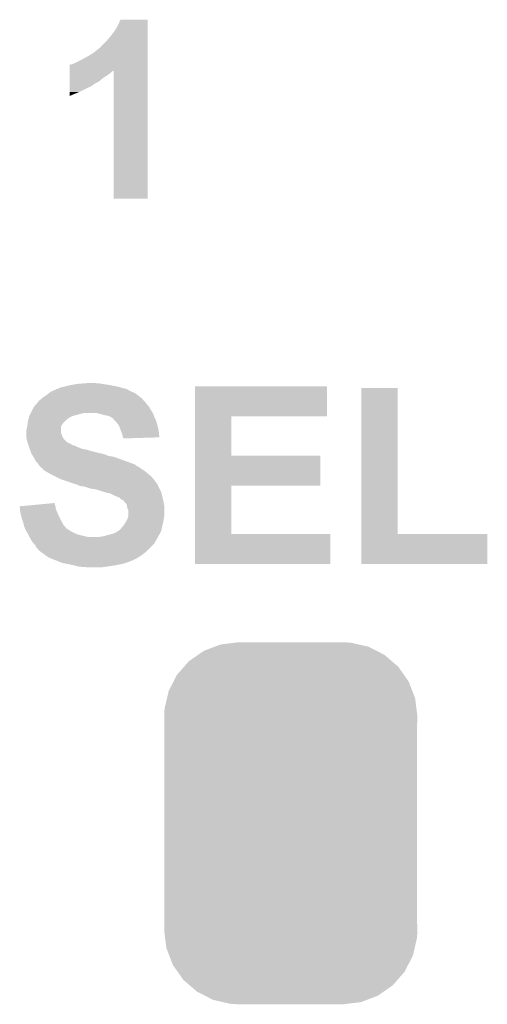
# Model space of a CAD drawing. Extents: x -1.4 to 24.2, y -3.9 to 53.4.
# Tile 13 of 56: x 8.7 to 10.9, y 9.3 to 13.8. Entities that reach past the tile are written whole.
import ezdxf

# ---------------------------------------------------------------- set-up
doc = ezdxf.new("R2010")
doc.units = 0
doc.layers.get('0').update_dxf_attribs({"linetype": 'CONTINUOUS'})
doc.layers.add('XSENSE_MTI-8_CLICK_V102_GTO', color=11, linetype='CONTINUOUS')
doc.layers.add('XSENSE_MTI-8_CLICK_V102_GTS', color=8, linetype='CONTINUOUS')

# ---------------------------------------------------------------- blocks, each defined once
blk = doc.blocks.new('CUSTOM_91')
for points in [[(-0.346778, 0.80667), (-0.319758, 0.816954), (0.353772, 0.80667), (0.308544, 0.816954)], [(-0.319758, 0.816954), (-0.25199, 0.82504), (0.308544, 0.816954), (0.27298, 0.82504)], [(-0.25199, 0.82504), (-0.23749, 0.82677), (0.27298, 0.82504), (0.23749, 0.82677)], [(-0.465166, 0.74011), (-0.423346, 0.769256), (0.461368, 0.74011), (0.427696, 0.769256)], [(-0.423346, 0.769256), (-0.397192, 0.787482), (0.427696, 0.769256), (0.391686, 0.787482)], [(-0.397192, 0.787482), (-0.346778, 0.80667), (0.391686, 0.787482), (0.353772, 0.80667)], [(-0.48704, 0.715032), (-0.465166, 0.74011), (0.49034, 0.715032), (0.461368, 0.74011)], [(-0.535174, 0.647234), (-0.519626, 0.67767), (0.537964, 0.647234), (0.516586, 0.67767)], [(-0.519626, 0.67767), (-0.48704, 0.715032), (0.516586, 0.67767), (0.49034, 0.715032)], [(-0.557316, 0.603886), (-0.535174, 0.647234), (0.55465, 0.603886), (0.537964, 0.647234)], [(-0.565176, 0.569912), (-0.557316, 0.603886), (0.567726, 0.569912), (0.55465, 0.603886)], [(-0.575988, 0.523164), (-0.565176, 0.569912), (0.573482, 0.523164), (0.567726, 0.569912)], [(-0.57785, 0.48768), (-0.575988, 0.523164), (0.57785, 0.48768), (0.573482, 0.523164)], [(-0.57658, 0.458364), (-0.57785, 0.48768), (0.57658, 0.458364), (0.57785, 0.48768)], [(-0.57658, 0.45836), (-0.57658, 0.458364), (0.57658, 0.45836), (0.57658, 0.458364)], [(-0.57658, -0.45836), (-0.57658, 0.45836), (0.57658, -0.45836), (0.57658, 0.45836)], [(-0.57785, -0.48768), (-0.576582, -0.458364), (0.57785, -0.48768), (0.57658, -0.458364)], [(-0.57348, -0.523164), (-0.57785, -0.48768), (0.575988, -0.523164), (0.57785, -0.48768)], [(-0.576582, -0.458364), (-0.57658, -0.45836), (0.57658, -0.458364), (0.57658, -0.45836)], [(-0.567726, -0.569912), (-0.57348, -0.523164), (0.565174, -0.569912), (0.575988, -0.523164)], [(-0.554648, -0.603886), (-0.567726, -0.569912), (0.557316, -0.603886), (0.565174, -0.569912)], [(-0.537964, -0.647234), (-0.554648, -0.603886), (0.535172, -0.647234), (0.557316, -0.603886)], [(-0.516584, -0.67767), (-0.537964, -0.647234), (0.519626, -0.67767), (0.535172, -0.647234)], [(-0.49034, -0.715032), (-0.516584, -0.67767), (0.487038, -0.715032), (0.519626, -0.67767)], [(-0.461366, -0.74011), (-0.49034, -0.715032), (0.465166, -0.74011), (0.487038, -0.715032)], [(-0.427696, -0.769256), (-0.461366, -0.74011), (0.423344, -0.769256), (0.465166, -0.74011)], [(-0.391684, -0.787482), (-0.427696, -0.769256), (0.397192, -0.787482), (0.423344, -0.769256)], [(-0.353772, -0.80667), (-0.391684, -0.787482), (0.346776, -0.80667), (0.397192, -0.787482)], [(-0.308542, -0.816954), (-0.353772, -0.80667), (0.319758, -0.816954), (0.346776, -0.80667)], [(-0.27298, -0.82504), (-0.308542, -0.816954), (0.251988, -0.82504), (0.319758, -0.816954)], [(-0.23749, -0.82677), (-0.27298, -0.82504), (0.23749, -0.82677), (0.251988, -0.82504)]]:
    blk.add_solid(points)

msp = doc.modelspace()

# ---------------------------------------------------------------- linework, layer by layer
at = {"layer": 'XSENSE_MTI-8_CLICK_V102_GTO'}
for points in [[(9.18464, 13.802362), (9.197342, 13.830278), (9.321798, 13.802362), (9.3218, 13.830278)], [(9.197342, 13.830278), (9.197354, 13.8303), (9.3218, 13.830278), (9.197354, 13.8303)], [(9.15162, 13.754098), (9.169402, 13.776962), (9.321796, 13.754098), (9.321798, 13.776962)], [(9.169402, 13.776962), (9.18464, 13.802362), (9.321798, 13.776962), (9.321798, 13.802362)], [(9.108442, 13.70838), (9.13638, 13.73632), (9.321796, 13.70838), (9.321796, 13.73632)], [(9.13638, 13.73632), (9.15162, 13.754098), (9.321796, 13.73632), (9.321796, 13.754098)], [(9.04748, 13.66266), (9.07288, 13.6779), (9.321794, 13.66266), (9.321794, 13.6779)], [(9.07288, 13.6779), (9.09828, 13.69822), (9.321794, 13.6779), (9.321796, 13.69822)], [(9.09828, 13.69822), (9.100824, 13.700762), (9.321796, 13.69822), (9.321796, 13.700762)], [(9.100824, 13.700762), (9.105902, 13.703306), (9.321796, 13.700762), (9.321796, 13.703306)], [(9.105902, 13.703306), (9.108442, 13.70838), (9.321796, 13.703306), (9.321796, 13.70838)], [(8.968746, 13.624566), (8.971286, 13.6271), (9.321794, 13.624566), (9.321794, 13.6271)], [(8.971286, 13.6271), (8.976364, 13.627102), (9.321794, 13.6271), (9.321794, 13.627102)], [(8.976364, 13.627102), (8.98906, 13.63218), (9.321794, 13.627102), (9.321794, 13.63218)], [(8.98906, 13.63218), (9.02462, 13.64996), (9.321794, 13.63218), (9.321794, 13.64996)], [(9.02462, 13.64996), (9.04748, 13.66266), (9.321794, 13.64996), (9.321794, 13.66266)], [(8.966214, 13.58138), (8.966216, 13.58646), (9.144, 13.58138), (9.15162, 13.58646)], [(8.966214, 13.573758), (8.966214, 13.58138), (9.133838, 13.573758), (9.144, 13.58138)], [(8.966216, 13.596618), (8.966218, 13.599124), (9.164316, 13.596618), (9.166822, 13.599124)], [(8.966216, 13.594078), (8.966216, 13.596618), (9.15924, 13.594078), (9.164316, 13.596618)], [(8.966216, 13.58646), (8.966216, 13.594078), (9.15162, 13.58646), (9.15924, 13.594078)], [(8.966218, 13.599124), (8.966222, 13.62456), (9.321792, 13.599124), (9.321794, 13.62456)], [(8.966222, 13.62456), (8.968746, 13.624566), (9.321794, 13.62456), (9.321794, 13.624566)], [(9.16686, 13.012442), (9.166822, 13.599124), (9.321778, 13.012442), (9.321792, 13.599124)], [(8.966206, 13.5255), (8.966208, 13.538198), (9.06272, 13.5255), (9.0805, 13.538198)], [(8.966208, 13.545818), (8.966212, 13.56614), (9.095738, 13.545818), (9.12114, 13.56614)], [(8.966208, 13.538198), (8.966208, 13.545818), (9.0805, 13.538198), (9.095738, 13.545818)], [(8.966212, 13.56614), (8.966214, 13.573758), (9.12114, 13.56614), (9.133838, 13.573758)], [(8.9662, 13.482352), (8.966202, 13.5001), (8.9662, 13.482352), (9.00938, 13.5001)], [(8.966202, 13.5001), (8.966204, 13.51788), (9.00938, 13.5001), (9.04494, 13.51788)], [(8.966204, 13.51788), (8.966206, 13.5255), (9.04494, 13.51788), (9.06272, 13.5255)], [(9.321778, 13.01242), (9.16686, 13.012442), (9.321778, 13.01242), (9.321778, 13.012442)], [(8.9027, 12.141202), (8.905246, 12.14374), (9.229724, 12.141202), (9.225282, 12.14374)], [(8.905246, 12.14374), (8.910324, 12.143742), (9.225282, 12.14374), (9.225274, 12.143742)], [(8.910324, 12.143742), (8.920482, 12.14882), (9.225274, 12.143742), (9.20496, 12.14882)], [(8.920482, 12.14882), (8.9281, 12.151358), (9.20496, 12.14882), (9.196078, 12.151358)], [(8.9281, 12.151358), (8.938262, 12.1539), (9.196078, 12.151358), (9.18718, 12.1539)], [(8.938262, 12.1539), (8.94842, 12.15644), (9.18718, 12.1539), (9.17448, 12.15644)], [(8.94842, 12.15644), (8.97128, 12.16152), (9.17448, 12.15644), (9.149078, 12.16152)], [(8.97128, 12.16152), (8.985248, 12.16406), (9.149078, 12.16152), (9.1313, 12.16406)], [(8.985248, 12.16406), (8.999218, 12.1666), (9.1313, 12.16406), (9.116062, 12.1666)], [(8.999218, 12.1666), (9.0297, 12.16914), (9.116062, 12.1666), (9.100822, 12.16914)], [(9.0297, 12.16914), (9.062718, 12.17168), (9.088122, 12.16914), (9.077962, 12.17168)], [(9.537718, 12.01928), (9.53772, 12.156418), (10.139658, 12.01928), (10.13968, 12.156418)], [(9.53772, 12.156418), (9.537722, 12.15644), (10.13968, 12.156418), (9.537722, 12.15644)], [(10.297162, 11.4808), (10.29718, 12.148798), (10.462282, 11.4808), (10.46226, 12.148798)], [(10.29718, 12.148798), (10.297182, 12.14882), (10.46226, 12.148798), (10.297182, 12.14882)], [(8.832594, 12.09548), (8.838674, 12.100546), (9.298942, 12.09548), (9.296406, 12.100546)], [(8.838674, 12.100546), (8.83869, 12.10056), (9.296406, 12.100546), (9.293866, 12.10056)], [(8.83869, 12.10056), (8.84174, 12.1031), (9.293866, 12.10056), (9.291322, 12.1031)], [(8.84174, 12.1031), (8.841742, 12.103102), (9.291322, 12.1031), (9.291318, 12.103102)], [(8.841742, 12.103102), (8.85952, 12.1158), (9.291318, 12.103102), (9.27608, 12.1158)], [(8.85952, 12.1158), (8.873064, 12.125958), (9.27608, 12.1158), (9.260842, 12.125958)], [(8.873064, 12.125958), (8.879842, 12.13104), (9.260842, 12.125958), (9.248986, 12.13104)], [(8.879842, 12.13104), (8.885554, 12.13358), (9.248986, 12.13104), (9.24306, 12.13358)], [(8.885554, 12.13358), (8.9027, 12.141202), (9.24306, 12.13358), (9.229724, 12.141202)], [(8.7884, 12.03452), (8.801102, 12.05992), (9.344154, 12.03452), (9.328914, 12.05992)], [(8.801102, 12.05992), (8.80364, 12.06246), (9.328914, 12.05992), (9.32739, 12.06246)], [(8.80364, 12.06246), (8.807024, 12.067538), (9.32739, 12.06246), (9.324342, 12.067538)], [(8.807024, 12.067538), (8.808722, 12.070082), (9.324342, 12.067538), (9.3218, 12.070082)], [(8.808722, 12.070082), (8.8138, 12.07516), (9.3218, 12.070082), (9.316722, 12.07516)], [(8.8138, 12.07516), (8.816342, 12.077702), (9.316722, 12.07516), (9.314816, 12.077702)], [(8.816342, 12.077702), (8.822434, 12.085318), (9.314816, 12.077702), (9.3091, 12.085318)], [(8.822434, 12.085318), (8.826502, 12.090402), (9.3091, 12.085318), (9.30402, 12.090402)], [(8.826502, 12.090402), (8.832594, 12.09548), (9.30402, 12.090402), (9.298942, 12.09548)], [(8.776968, 12.004038), (8.779508, 12.014198), (8.950958, 12.004038), (8.966198, 12.014198)], [(8.779508, 12.014198), (8.78078, 12.019282), (8.966198, 12.014198), (8.97806, 12.019282)], [(8.78078, 12.019282), (8.782048, 12.021818), (8.97806, 12.019282), (8.983978, 12.021818)], [(8.782048, 12.021818), (8.784588, 12.0269), (8.983978, 12.021818), (9.0043, 12.0269)], [(8.784588, 12.0269), (8.787128, 12.03198), (9.0043, 12.0269), (9.022078, 12.03198)], [(8.787128, 12.03198), (8.7884, 12.03452), (9.022078, 12.03198), (9.037318, 12.03452)], [(9.1059, 12.02944), (9.085578, 12.03452), (9.3472, 12.02944), (9.344154, 12.03452)], [(9.123678, 12.02436), (9.1059, 12.02944), (9.348894, 12.02436), (9.3472, 12.02944)], [(9.138918, 12.02182), (9.123678, 12.02436), (9.34974, 12.02182), (9.348894, 12.02436)], [(9.15162, 12.01674), (9.138918, 12.02182), (9.351434, 12.01674), (9.34974, 12.02182)], [(9.155432, 12.0142), (9.15162, 12.01674), (9.35228, 12.0142), (9.351434, 12.01674)], [(9.159238, 12.011662), (9.155432, 12.0142), (9.35355, 12.011662), (9.35228, 12.0142)], [(9.164306, 12.009126), (9.159238, 12.011662), (9.354818, 12.009126), (9.35355, 12.011662)], [(9.16432, 12.006586), (9.164306, 12.009126), (9.356088, 12.006586), (9.354818, 12.009126)], [(9.537712, 11.83894), (9.537718, 12.019258), (9.702822, 11.83894), (9.7028, 12.019258)], [(9.537718, 12.019258), (9.537718, 12.01928), (9.7028, 12.019258), (10.139658, 12.01928)], [(8.76808, 11.953242), (8.770618, 11.965938), (8.925562, 11.953242), (8.92556, 11.965938)], [(8.770618, 11.965938), (8.77062, 11.96594), (8.92556, 11.965938), (8.92556, 11.96594)], [(8.77062, 11.96594), (8.772312, 11.976098), (8.92556, 11.96594), (8.928098, 11.976098)], [(8.772312, 11.976098), (8.77316, 11.98118), (8.928098, 11.976098), (8.931486, 11.98118)], [(8.77316, 11.98118), (8.77461, 11.99134), (8.931486, 11.98118), (8.93826, 11.99134)], [(8.77461, 11.99134), (8.7757, 11.99896), (8.93826, 11.99134), (8.94588, 11.99896)], [(8.7757, 11.99896), (8.776968, 12.004038), (8.94588, 11.99896), (8.950958, 12.004038)], [(9.171946, 11.998958), (9.16432, 12.006586), (9.359902, 11.998958), (9.356088, 12.006586)], [(9.17702, 11.99388), (9.171946, 11.998958), (9.361354, 11.99388), (9.359902, 11.998958)], [(9.18718, 11.98118), (9.17702, 11.99388), (9.364982, 11.98118), (9.361354, 11.99388)], [(9.1948, 11.96594), (9.18718, 11.98118), (9.369334, 11.96594), (9.364982, 11.98118)], [(9.195648, 11.963398), (9.1948, 11.96594), (9.37006, 11.963398), (9.369334, 11.96594)], [(9.19988, 11.950698), (9.195648, 11.963398), (9.371876, 11.950698), (9.37006, 11.963398)], [(8.76808, 11.943076), (8.76808, 11.953242), (8.925562, 11.943076), (8.925562, 11.953242)], [(8.76808, 11.937998), (8.76808, 11.943076), (8.9281, 11.937998), (8.925562, 11.943076)], [(8.76808, 11.93038), (8.76808, 11.937998), (8.93064, 11.93038), (8.9281, 11.937998)], [(8.76808, 11.925302), (8.76808, 11.93038), (8.93318, 11.925302), (8.93064, 11.93038)], [(8.768808, 11.920218), (8.76808, 11.925302), (8.935722, 11.920218), (8.93318, 11.925302)], [(8.769896, 11.912598), (8.768808, 11.920218), (8.940802, 11.912598), (8.935722, 11.920218)], [(9.201912, 11.94562), (9.19988, 11.950698), (9.3726, 11.94562), (9.371876, 11.950698)], [(9.204958, 11.938002), (9.201912, 11.94562), (9.37344, 11.938002), (9.3726, 11.94562)], [(9.207502, 11.92784), (9.204958, 11.938002), (9.374558, 11.92784), (9.37344, 11.938002)], [(9.209194, 11.92276), (9.207502, 11.92784), (9.375116, 11.92276), (9.374558, 11.92784)], [(9.210038, 11.920222), (9.209194, 11.92276), (9.292284, 11.920222), (9.375116, 11.92276)], [(9.21004, 11.917702), (9.210038, 11.920222), (9.21004, 11.917702), (9.292284, 11.920222)], [(8.77062, 11.907522), (8.769896, 11.912598), (8.94588, 11.907522), (8.940802, 11.912598)], [(8.772316, 11.902438), (8.77062, 11.907522), (8.950964, 11.902438), (8.94588, 11.907522)], [(8.773162, 11.899898), (8.772316, 11.902438), (8.95604, 11.899898), (8.950964, 11.902438)], [(8.774008, 11.89736), (8.773162, 11.899898), (8.958584, 11.89736), (8.95604, 11.899898)], [(8.774854, 11.89482), (8.774008, 11.89736), (8.9662, 11.89482), (8.958584, 11.89736)], [(8.775702, 11.892278), (8.774854, 11.89482), (8.971282, 11.892278), (8.9662, 11.89482)], [(8.777396, 11.887198), (8.775702, 11.892278), (8.978902, 11.887198), (8.971282, 11.892278)], [(8.778242, 11.88466), (8.777396, 11.887198), (8.989062, 11.88466), (8.978902, 11.887198)], [(8.779934, 11.87958), (8.778242, 11.88466), (8.99922, 11.87958), (8.989062, 11.88466)], [(8.78078, 11.87704), (8.779934, 11.87958), (9.005572, 11.87704), (8.99922, 11.87958)], [(8.783552, 11.86942), (8.78078, 11.87704), (9.024624, 11.86942), (9.005572, 11.87704)], [(8.784476, 11.866878), (8.783552, 11.86942), (9.042402, 11.866878), (9.024624, 11.86942)], [(8.786322, 11.861802), (8.784476, 11.866878), (9.05764, 11.861802), (9.042402, 11.866878)], [(8.790018, 11.85164), (8.786322, 11.861802), (9.098282, 11.85164), (9.05764, 11.861802)], [(8.79002, 11.851634), (8.790018, 11.85164), (9.100826, 11.851634), (9.098282, 11.85164)], [(8.79094, 11.8491), (8.79002, 11.851634), (9.103366, 11.8491), (9.100826, 11.851634)], [(8.790942, 11.849098), (8.79094, 11.8491), (9.110982, 11.849098), (9.103366, 11.8491)], [(8.792464, 11.846562), (8.790942, 11.849098), (9.1186, 11.846562), (9.110982, 11.849098)], [(8.793988, 11.84402), (8.792464, 11.846562), (9.128762, 11.84402), (9.1186, 11.846562)], [(8.797036, 11.83894), (8.793988, 11.84402), (9.138922, 11.83894), (9.128762, 11.84402)], [(8.79856, 11.8364), (8.797036, 11.83894), (9.15162, 11.8364), (9.138922, 11.83894)], [(8.800086, 11.833858), (8.79856, 11.8364), (9.16686, 11.833858), (9.15162, 11.8364)], [(8.80618, 11.823698), (8.800086, 11.833858), (9.194802, 11.823698), (9.16686, 11.833858)], [(9.537708, 11.70178), (9.537712, 11.838918), (10.109178, 11.70178), (10.1092, 11.838918)], [(9.537712, 11.838918), (9.537712, 11.83894), (10.1092, 11.838918), (9.702822, 11.83894)], [(8.811258, 11.813544), (8.80618, 11.823698), (9.222728, 11.813544), (9.194802, 11.823698)], [(8.818878, 11.805922), (8.811258, 11.813544), (9.24369, 11.805922), (9.222728, 11.813544)], [(8.820574, 11.80338), (8.818878, 11.805922), (9.25068, 11.80338), (9.24369, 11.805922)], [(8.823962, 11.798298), (8.820574, 11.80338), (9.263382, 11.798298), (9.25068, 11.80338)], [(8.82904, 11.79068), (8.823962, 11.798298), (9.273544, 11.79068), (9.263382, 11.798298)], [(8.829046, 11.790676), (8.82904, 11.79068), (9.276086, 11.790676), (9.273544, 11.79068)], [(8.83412, 11.785602), (8.829046, 11.790676), (9.283698, 11.785602), (9.276086, 11.790676)], [(8.834124, 11.7856), (8.83412, 11.785602), (9.2837, 11.7856), (9.283698, 11.785602)], [(8.839196, 11.783062), (8.834124, 11.7856), (9.287084, 11.783062), (9.2837, 11.7856)], [(8.841734, 11.780526), (8.839196, 11.783062), (9.290466, 11.780526), (9.287084, 11.783062)], [(8.84174, 11.77799), (8.841734, 11.780526), (9.293848, 11.77799), (9.290466, 11.780526)], [(8.841756, 11.777978), (8.84174, 11.77799), (9.293862, 11.777978), (9.293848, 11.77799)], [(8.8519, 11.77036), (8.841756, 11.777978), (9.30656, 11.77036), (9.293862, 11.777978)], [(8.877302, 11.75512), (8.8519, 11.77036), (9.32485, 11.75512), (9.30656, 11.77036)], [(8.897622, 11.74496), (8.877302, 11.75512), (9.337042, 11.74496), (9.32485, 11.75512)], [(8.92302, 11.73226), (8.897622, 11.74496), (9.347928, 11.73226), (9.337042, 11.74496)], [(8.938256, 11.727182), (8.92302, 11.73226), (9.35228, 11.727182), (9.347928, 11.73226)], [(8.968742, 11.71702), (8.938256, 11.727182), (9.35954, 11.71702), (9.35228, 11.727182)], [(8.981438, 11.711942), (8.968742, 11.71702), (9.363166, 11.711942), (9.35954, 11.71702)], [(8.994138, 11.7094), (8.981438, 11.711942), (9.364982, 11.7094), (9.363166, 11.711942)], [(8.994144, 11.709398), (8.994138, 11.7094), (9.364982, 11.709398), (9.364982, 11.7094)], [(8.999228, 11.706856), (8.994144, 11.709398), (9.36752, 11.706856), (9.364982, 11.709398)], [(9.0043, 11.70432), (8.999228, 11.706856), (9.368366, 11.70432), (9.36752, 11.706856)], [(9.019538, 11.699242), (9.0043, 11.70432), (9.37006, 11.699242), (9.368366, 11.70432)], [(9.027158, 11.69924), (9.019538, 11.699242), (9.37006, 11.69924), (9.37006, 11.699242)], [(9.04494, 11.69416), (9.027158, 11.69924), (9.372602, 11.69416), (9.37006, 11.69924)], [(9.060178, 11.689082), (9.04494, 11.69416), (9.37514, 11.689082), (9.372602, 11.69416)], [(9.537702, 11.4808), (9.537708, 11.701758), (9.702822, 11.4808), (9.7028, 11.701758)], [(9.537708, 11.701758), (9.537708, 11.70178), (9.7028, 11.701758), (10.109178, 11.70178)], [(9.090658, 11.684), (9.060178, 11.689082), (9.377682, 11.684), (9.37514, 11.689082)], [(9.103358, 11.678922), (9.090658, 11.684), (9.38022, 11.678922), (9.377682, 11.684)], [(9.11352, 11.676378), (9.103358, 11.678922), (9.381492, 11.676378), (9.38022, 11.678922)], [(9.121142, 11.67384), (9.11352, 11.676378), (9.382762, 11.67384), (9.381492, 11.676378)], [(9.121152, 11.673838), (9.121142, 11.67384), (9.382762, 11.673838), (9.382762, 11.67384)], [(9.131298, 11.671302), (9.121152, 11.673838), (9.383396, 11.671302), (9.382762, 11.673838)], [(9.136376, 11.668762), (9.131298, 11.671302), (9.384032, 11.668762), (9.383396, 11.671302)], [(9.143996, 11.66876), (9.136376, 11.668762), (9.384032, 11.66876), (9.384032, 11.668762)], [(9.151618, 11.66622), (9.143996, 11.66876), (9.384668, 11.66622), (9.384032, 11.66876)], [(9.17194, 11.65606), (9.151618, 11.66622), (9.387206, 11.65606), (9.384668, 11.66622)], [(9.18464, 11.65098), (9.17194, 11.65606), (9.388476, 11.65098), (9.387206, 11.65606)], [(9.194796, 11.645902), (9.18464, 11.65098), (9.389746, 11.645902), (9.388476, 11.65098)], [(8.73762, 11.6078), (8.764306, 11.610338), (8.900584, 11.6078), (8.90016, 11.610338)], [(8.738882, 11.595098), (8.73762, 11.6078), (8.902702, 11.595098), (8.900584, 11.6078)], [(8.764306, 11.610338), (8.817704, 11.615416), (8.90016, 11.610338), (8.897622, 11.615416)], [(8.817704, 11.615416), (8.89762, 11.623016), (8.897622, 11.615416), (8.89762, 11.623016)], [(9.202418, 11.638284), (9.194796, 11.645902), (9.39165, 11.638284), (9.389746, 11.645902)], [(9.210032, 11.63574), (9.202418, 11.638284), (9.392286, 11.63574), (9.39165, 11.638284)], [(9.211308, 11.6332), (9.210032, 11.63574), (9.39292, 11.6332), (9.392286, 11.63574)], [(9.212578, 11.630664), (9.211308, 11.6332), (9.393428, 11.630664), (9.39292, 11.6332)], [(9.222738, 11.6205), (9.212578, 11.630664), (9.39546, 11.6205), (9.393428, 11.630664)], [(9.227818, 11.610344), (9.222738, 11.6205), (9.397492, 11.610344), (9.39546, 11.6205)], [(9.22782, 11.607798), (9.227818, 11.610344), (9.398, 11.607798), (9.397492, 11.610344)], [(9.22782, 11.602724), (9.22782, 11.607798), (9.397998, 11.602724), (9.398, 11.607798)], [(9.23036, 11.595102), (9.22782, 11.602724), (9.397998, 11.595102), (9.397998, 11.602724)], [(8.74014, 11.582402), (8.738882, 11.595098), (8.908144, 11.582402), (8.902702, 11.595098)], [(8.74522, 11.559542), (8.74014, 11.582402), (8.91794, 11.559542), (8.908144, 11.582402)], [(8.745222, 11.55954), (8.74522, 11.559542), (8.91794, 11.55954), (8.91794, 11.559542)], [(8.751994, 11.539222), (8.745222, 11.55954), (8.9281, 11.539222), (8.91794, 11.55954)], [(9.230358, 11.554458), (9.232898, 11.562078), (9.39546, 11.554458), (9.397998, 11.562078)], [(9.232898, 11.590024), (9.23036, 11.595102), (9.397998, 11.590024), (9.397998, 11.595102)], [(9.2329, 11.562084), (9.232898, 11.590024), (9.397998, 11.562084), (9.397998, 11.590024)], [(9.232898, 11.562078), (9.2329, 11.562084), (9.397998, 11.562078), (9.397998, 11.562084)], [(8.75284, 11.536678), (8.751994, 11.539222), (8.929554, 11.536678), (8.9281, 11.539222)], [(8.756652, 11.52144), (8.75284, 11.536678), (8.93826, 11.52144), (8.929554, 11.536678)], [(8.75792, 11.516362), (8.756652, 11.52144), (8.942616, 11.516362), (8.93826, 11.52144)], [(8.763364, 11.50366), (8.75792, 11.516362), (8.953508, 11.50366), (8.942616, 11.516362)], [(9.19988, 11.5062), (9.204962, 11.513822), (9.385582, 11.5062), (9.387276, 11.513822)], [(9.204962, 11.513822), (9.2075, 11.51636), (9.387276, 11.513822), (9.38784, 11.51636)], [(9.2075, 11.51636), (9.212582, 11.521442), (9.38784, 11.51636), (9.38911, 11.521442)], [(9.212582, 11.521442), (9.221724, 11.53668), (9.38911, 11.521442), (9.39292, 11.53668)], [(9.221724, 11.53668), (9.22782, 11.54684), (9.39292, 11.53668), (9.39437, 11.54684)], [(9.22782, 11.54684), (9.230358, 11.554458), (9.39437, 11.54684), (9.39546, 11.554458)], [(8.763366, 11.503656), (8.763364, 11.50366), (8.956046, 11.503656), (8.953508, 11.50366)], [(8.76554, 11.49858), (8.763366, 11.503656), (8.963662, 11.49858), (8.956046, 11.503656)], [(8.768444, 11.4935), (8.76554, 11.49858), (8.971282, 11.4935), (8.963662, 11.49858)], [(8.772798, 11.48588), (8.768444, 11.4935), (8.98652, 11.48588), (8.971282, 11.4935)], [(8.7757, 11.480798), (8.772798, 11.48588), (8.99838, 11.480798), (8.98652, 11.48588)], [(8.77697, 11.47826), (8.7757, 11.480798), (9.004302, 11.47826), (8.99838, 11.480798)], [(8.77951, 11.47318), (8.77697, 11.47826), (9.02462, 11.47318), (9.004302, 11.47826)], [(8.78205, 11.4681), (8.77951, 11.47318), (9.047482, 11.4681), (9.02462, 11.47318)], [(8.78332, 11.46556), (8.78205, 11.4681), (9.367236, 11.46556), (9.368648, 11.4681)], [(9.10082, 11.4681), (9.118602, 11.47064), (9.368648, 11.4681), (9.370058, 11.47064)], [(9.118602, 11.47064), (9.13638, 11.47572), (9.370058, 11.47064), (9.372882, 11.47572)], [(9.13638, 11.47572), (9.156702, 11.480802), (9.372882, 11.47572), (9.375704, 11.480802)], [(9.156702, 11.480802), (9.177022, 11.488422), (9.375704, 11.480802), (9.379938, 11.488422)], [(9.177022, 11.488422), (9.184636, 11.493498), (9.379938, 11.488422), (9.38276, 11.493498)], [(9.184636, 11.493498), (9.192262, 11.498582), (9.38276, 11.493498), (9.383888, 11.498582)], [(9.192262, 11.498582), (9.19988, 11.5062), (9.383888, 11.498582), (9.385582, 11.5062)], [(9.5377, 11.343662), (9.537702, 11.480778), (10.154898, 11.343662), (10.15492, 11.480778)], [(9.537702, 11.480778), (9.537702, 11.4808), (10.15492, 11.480778), (9.702822, 11.4808)], [(10.29716, 11.343662), (10.297162, 11.480778), (10.871178, 11.343662), (10.8712, 11.480778)], [(10.297162, 11.480778), (10.297162, 11.4808), (10.8712, 11.480778), (10.462282, 11.4808)], [(8.793988, 11.44778), (8.78332, 11.46556), (9.357358, 11.44778), (9.367236, 11.46556)], [(8.795514, 11.445236), (8.793988, 11.44778), (9.35482, 11.445236), (9.357358, 11.44778)], [(8.798558, 11.440162), (8.795514, 11.445236), (9.353124, 11.440162), (9.35482, 11.445236)], [(8.801102, 11.437618), (8.798558, 11.440162), (9.352276, 11.437618), (9.353124, 11.440162)], [(8.808718, 11.43), (8.801102, 11.437618), (9.344658, 11.43), (9.352276, 11.437618)], [(8.813798, 11.419844), (8.808718, 11.43), (9.334502, 11.419844), (9.344658, 11.43)], [(8.821418, 11.412222), (8.813798, 11.419844), (9.32688, 11.412222), (9.334502, 11.419844)], [(8.8265, 11.404604), (8.821418, 11.412222), (9.319262, 11.404604), (9.32688, 11.412222)], [(8.831576, 11.402062), (8.8265, 11.404604), (9.31672, 11.402062), (9.319262, 11.404604)], [(8.834118, 11.399522), (8.831576, 11.402062), (9.31418, 11.399522), (9.31672, 11.402062)], [(8.834122, 11.39952), (8.834118, 11.399522), (9.314178, 11.39952), (9.31418, 11.399522)], [(8.855458, 11.38428), (8.834122, 11.39952), (9.29386, 11.38428), (9.314178, 11.39952)], [(8.869678, 11.374122), (8.855458, 11.38428), (9.277604, 11.374122), (9.29386, 11.38428)], [(8.875604, 11.371582), (8.869678, 11.374122), (9.27354, 11.371582), (9.277604, 11.374122)], [(8.88746, 11.3665), (8.875604, 11.371582), (9.263376, 11.3665), (9.27354, 11.371582)], [(8.90778, 11.35888), (8.88746, 11.3665), (9.248136, 11.35888), (9.263376, 11.3665)], [(8.907796, 11.358874), (8.90778, 11.35888), (9.245594, 11.358874), (9.248136, 11.35888)], [(8.913708, 11.35634), (8.907796, 11.358874), (9.243054, 11.35634), (9.245594, 11.358874)], [(8.913714, 11.356338), (8.913708, 11.35634), (9.240516, 11.356338), (9.243054, 11.35634)], [(8.919636, 11.3538), (8.913714, 11.356338), (9.235438, 11.3538), (9.240516, 11.356338)], [(8.925558, 11.351262), (8.919636, 11.3538), (9.227822, 11.351262), (9.235438, 11.3538)], [(8.935716, 11.348722), (8.925558, 11.351262), (9.2202, 11.348722), (9.227822, 11.351262)], [(8.94588, 11.34618), (8.935716, 11.348722), (9.210036, 11.34618), (9.2202, 11.348722)], [(8.958582, 11.34364), (8.94588, 11.34618), (9.19988, 11.34364), (9.210036, 11.34618)], [(8.983982, 11.33856), (8.958582, 11.34364), (9.17448, 11.33856), (9.19988, 11.34364)], [(9.001758, 11.33348), (8.983982, 11.33856), (9.144, 11.33348), (9.17448, 11.33856)], [(9.01954, 11.33094), (9.001758, 11.33348), (9.126218, 11.33094), (9.144, 11.33348)], [(10.154898, 11.34364), (9.5377, 11.343662), (10.154898, 11.34364), (10.154898, 11.343662)], [(10.871178, 11.34364), (10.29716, 11.343662), (10.871178, 11.34364), (10.871178, 11.343662)], [(9.044938, 11.3284), (9.032238, 11.33094), (9.108438, 11.3284), (9.126218, 11.33094)]]:
    msp.add_solid(points, dxfattribs=at)

# ---------------------------------------------------------------- block references
at = {"layer": 'XSENSE_MTI-8_CLICK_V102_GTS'}
msp.add_blockref('CUSTOM_91', (9.97458, 10.16), dxfattribs=at)

doc.saveas('drawing.dxf')
